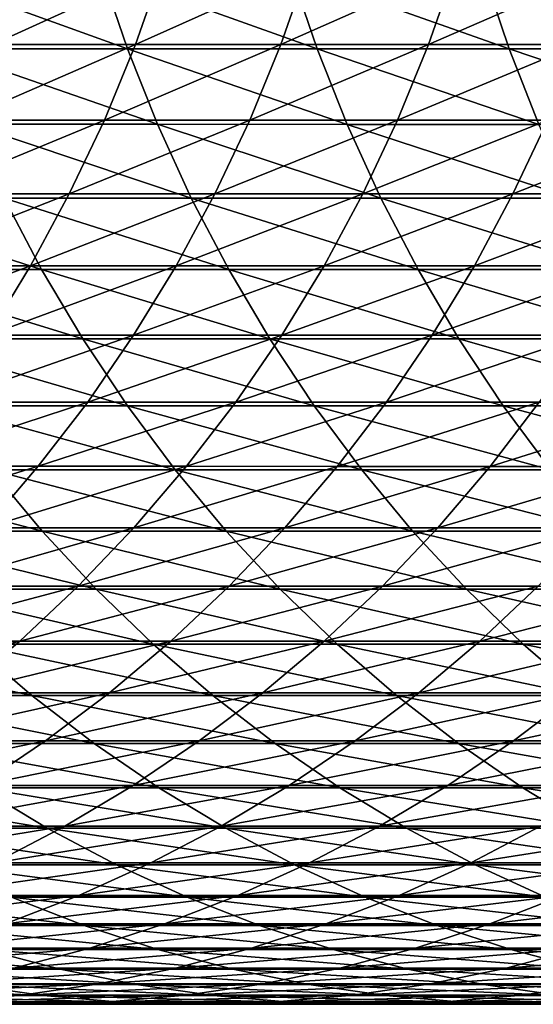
# Model space of a CAD drawing. Header units: metres. Extents: x -24 to 236, y -24 to 24.
# Tile 93 of 256: x 30.25 to 33.3, y -9 to -3.16. Entities that reach past the tile are written whole.
import ezdxf

# ---------------------------------------------------------------- set-up
doc = ezdxf.new("R2010")
doc.units = ezdxf.units.M
doc.layers.add('solid_10392024', color=7, linetype='CONTINUOUS')

msp = doc.modelspace()

# ---------------------------------------------------------------- linework, layer by layer
at = {"layer": 'solid_10392024'}
for points in [[(31.099277, -2.850146, 236.218597), (30.93845, -3.308592, 236.26358), (30.090643, -3.308601, 233.194229)], [(30.25176, -2.850153, 233.150284), (31.099277, -2.850146, 236.218597), (30.090643, -3.308601, 233.194229)], [(31.961203, -2.850141, 239.261078), (31.800676, -3.308587, 239.307129), (30.93845, -3.308592, 236.26358)], [(31.099277, -2.850146, 236.218597), (31.961203, -2.850141, 239.261078), (30.93845, -3.308592, 236.26358)], [(31.961203, -2.850141, 239.261078), (32.837406, -2.850142, 242.277237), (31.800676, -3.308587, 239.307129)], [(32.837406, -2.850142, 242.277237), (32.677193, -3.308587, 242.324371), (31.800676, -3.308587, 239.307129)], [(32.837406, -2.850142, 242.277237), (33.72776, -2.850149, 245.266647), (32.677193, -3.308587, 242.324371)], [(33.72776, -2.850149, 245.266647), (33.567867, -3.308596, 245.314865), (32.677193, -3.308587, 242.324371)], [(30.890348, -3.333981, 287.933441), (30.734636, -2.876041, 287.997528), (29.622496, -2.876028, 285.264191)], [(29.77873, -3.333966, 285.201355), (30.890348, -3.333981, 287.933441), (29.622496, -2.876028, 285.264191)], [(32.015701, -3.334011, 290.634613), (31.860531, -2.876067, 290.700043), (30.734636, -2.876041, 287.997528)], [(30.890348, -3.333981, 287.933441), (32.015701, -3.334011, 290.634613), (30.734636, -2.876041, 287.997528)], [(33.154675, -3.334046, 293.304626), (33.000069, -2.876097, 293.371338), (31.860531, -2.876067, 290.700043)], [(32.015701, -3.334011, 290.634613), (33.154675, -3.334046, 293.304626), (31.860531, -2.876067, 290.700043)], [(34.307163, -3.33408, 295.943085), (34.153141, -2.876126, 296.011169), (33.000069, -2.876097, 293.371338)], [(33.154675, -3.334046, 293.304626), (34.307163, -3.33408, 295.943085), (33.000069, -2.876097, 293.371338)], [(30.93845, -3.308592, 236.26358), (30.753933, -3.757314, 236.315216), (29.905792, -3.757324, 233.244644)], [(30.090643, -3.308601, 233.194229), (30.93845, -3.308592, 236.26358), (29.905792, -3.757324, 233.244644)], [(31.800676, -3.308587, 239.307129), (31.616505, -3.757308, 239.35997), (30.753933, -3.757314, 236.315216)], [(30.93845, -3.308592, 236.26358), (31.800676, -3.308587, 239.307129), (30.753933, -3.757314, 236.315216)], [(32.677193, -3.308587, 242.324371), (32.493378, -3.757308, 242.378433), (31.616505, -3.757308, 239.35997)], [(31.800676, -3.308587, 239.307129), (32.677193, -3.308587, 242.324371), (31.616505, -3.757308, 239.35997)], [(32.677193, -3.308587, 242.324371), (33.567867, -3.308596, 245.314865), (32.493378, -3.757308, 242.378433)], [(33.567867, -3.308596, 245.314865), (33.384426, -3.757318, 245.370178), (32.493378, -3.757308, 242.378433)], [(31.068781, -3.782122, 287.859955), (30.890348, -3.333981, 287.933441), (29.77873, -3.333966, 285.201355)], [(29.957762, -3.782105, 285.129395), (31.068781, -3.782122, 287.859955), (29.77873, -3.333966, 285.201355)], [(32.193512, -3.782156, 290.559662), (32.015701, -3.334011, 290.634613), (30.890348, -3.333981, 287.933441)], [(31.068781, -3.782122, 287.859955), (32.193512, -3.782156, 290.559662), (30.890348, -3.333981, 287.933441)], [(33.331841, -3.782196, 293.228149), (33.154675, -3.334046, 293.304626), (32.015701, -3.334011, 290.634613)], [(32.193512, -3.782156, 290.559662), (33.331841, -3.782196, 293.228149), (32.015701, -3.334011, 290.634613)], [(34.483658, -3.782234, 295.865082), (34.307163, -3.33408, 295.943085), (33.154675, -3.334046, 293.304626)], [(33.331841, -3.782196, 293.228149), (34.483658, -3.782234, 295.865082), (33.154675, -3.334046, 293.304626)], [(30.753933, -3.757314, 236.315216), (30.546268, -4.194993, 236.373306), (29.697754, -4.195004, 233.301376)], [(29.905792, -3.757324, 233.244644), (30.753933, -3.757314, 236.315216), (29.697754, -4.195004, 233.301376)], [(31.269407, -4.219147, 287.777374), (31.068781, -3.782122, 287.859955), (29.957762, -3.782105, 285.129395)], [(30.159061, -4.219128, 285.048431), (31.269407, -4.219147, 287.777374), (29.957762, -3.782105, 285.129395)], [(31.616505, -3.757308, 239.35997), (31.409227, -4.194986, 239.419434), (30.546268, -4.194993, 236.373306)], [(30.753933, -3.757314, 236.315216), (31.616505, -3.757308, 239.35997), (30.546268, -4.194993, 236.373306)], [(32.393436, -4.219184, 290.475372), (32.193512, -3.782156, 290.559662), (31.068781, -3.782122, 287.859955)], [(31.269407, -4.219147, 287.777374), (32.393436, -4.219184, 290.475372), (31.068781, -3.782122, 287.859955)], [(32.493378, -3.757308, 242.378433), (32.286503, -4.194987, 242.439285), (31.409227, -4.194986, 239.419434)], [(31.616505, -3.757308, 239.35997), (32.493378, -3.757308, 242.378433), (31.409227, -4.194986, 239.419434)], [(33.53104, -4.21923, 293.142151), (33.331841, -3.782196, 293.228149), (32.193512, -3.782156, 290.559662)], [(32.393436, -4.219184, 290.475372), (33.53104, -4.21923, 293.142151), (32.193512, -3.782156, 290.559662)], [(32.493378, -3.757308, 242.378433), (33.384426, -3.757318, 245.370178), (32.286503, -4.194987, 242.439285)], [(33.384426, -3.757318, 245.370178), (33.177967, -4.194998, 245.432434), (32.286503, -4.194987, 242.439285)], [(33.384426, -3.757318, 245.370178), (34.28949, -3.757335, 248.334747), (33.177967, -4.194998, 245.432434)], [(34.28949, -3.757335, 248.334747), (34.083466, -4.195016, 248.398407), (33.177967, -4.194998, 245.432434)], [(30.546268, -4.194993, 236.373306), (30.316069, -4.620343, 236.437714), (29.467136, -4.620355, 233.364273)], [(29.697754, -4.195004, 233.301376), (30.546268, -4.194993, 236.373306), (29.467136, -4.620355, 233.364273)], [(31.409227, -4.194986, 239.419434), (31.179457, -4.620336, 239.485352), (30.316069, -4.620343, 236.437714)], [(30.546268, -4.194993, 236.373306), (31.409227, -4.194986, 239.419434), (30.316069, -4.620343, 236.437714)], [(31.409227, -4.194986, 239.419434), (32.286503, -4.194987, 242.439285), (31.179457, -4.620336, 239.485352)], [(32.286503, -4.194987, 242.439285), (32.057178, -4.620336, 242.506744), (31.179457, -4.620336, 239.485352)], [(32.286503, -4.194987, 242.439285), (33.177967, -4.194998, 245.432434), (32.057178, -4.620336, 242.506744)], [(33.177967, -4.194998, 245.432434), (32.949104, -4.620348, 245.501434), (32.057178, -4.620336, 242.506744)], [(33.177967, -4.194998, 245.432434), (34.083466, -4.195016, 248.398407), (32.949104, -4.620348, 245.501434)], [(34.083466, -4.195016, 248.398407), (33.85508, -4.620368, 248.468994), (32.949104, -4.620348, 245.501434)], [(30.38204, -4.643751, 284.958771), (30.159061, -4.219128, 285.048431), (29.062511, -4.21913, 282.28894)], [(29.286209, -4.643753, 282.20108), (30.38204, -4.643751, 284.958771), (29.062511, -4.21913, 282.28894)], [(31.49164, -4.643772, 287.685883), (31.269407, -4.219147, 287.777374), (30.159061, -4.219128, 285.048431)], [(30.38204, -4.643751, 284.958771), (31.49164, -4.643772, 287.685883), (30.159061, -4.219128, 285.048431)], [(32.614895, -4.643813, 290.382019), (32.393436, -4.219184, 290.475372), (31.269407, -4.219147, 287.777374)], [(31.49164, -4.643772, 287.685883), (32.614895, -4.643813, 290.382019), (31.269407, -4.219147, 287.777374)], [(33.751698, -4.643863, 293.046906), (33.53104, -4.21923, 293.142151), (32.393436, -4.219184, 290.475372)], [(32.614895, -4.643813, 290.382019), (33.751698, -4.643863, 293.046906), (32.393436, -4.219184, 290.475372)], [(30.316069, -4.620343, 236.437714), (30.064007, -5.032114, 236.508224), (29.214621, -5.032127, 233.433151)], [(29.467136, -4.620355, 233.364273), (30.316069, -4.620343, 236.437714), (29.214621, -5.032127, 233.433151)], [(30.62604, -5.054726, 284.860657), (30.38204, -4.643751, 284.958771), (29.286209, -4.643753, 282.20108)], [(29.530998, -5.054728, 282.10495), (30.62604, -5.054726, 284.860657), (29.286209, -4.643753, 282.20108)], [(31.179457, -4.620336, 239.485352), (30.927868, -5.032105, 239.557526), (30.064007, -5.032114, 236.508224)], [(30.316069, -4.620343, 236.437714), (31.179457, -4.620336, 239.485352), (30.064007, -5.032114, 236.508224)], [(31.734823, -5.054749, 287.585754), (31.49164, -4.643772, 287.685883), (30.38204, -4.643751, 284.958771)], [(30.62604, -5.054726, 284.860657), (31.734823, -5.054749, 287.585754), (30.38204, -4.643751, 284.958771)], [(32.057178, -4.620336, 242.506744), (31.806078, -5.032106, 242.580612), (30.927868, -5.032105, 239.557526)], [(31.179457, -4.620336, 239.485352), (32.057178, -4.620336, 242.506744), (30.927868, -5.032105, 239.557526)], [(32.857231, -5.054794, 290.279877), (32.614895, -4.643813, 290.382019), (31.49164, -4.643772, 287.685883)], [(31.734823, -5.054749, 287.585754), (32.857231, -5.054794, 290.279877), (31.49164, -4.643772, 287.685883)], [(32.057178, -4.620336, 242.506744), (32.949104, -4.620348, 245.501434), (31.806078, -5.032106, 242.580612)], [(32.949104, -4.620348, 245.501434), (32.698509, -5.032119, 245.576996), (31.806078, -5.032106, 242.580612)], [(33.993153, -5.054848, 292.942688), (33.751698, -4.643863, 293.046906), (32.614895, -4.643813, 290.382019)], [(32.857231, -5.054794, 290.279877), (33.993153, -5.054848, 292.942688), (32.614895, -4.643813, 290.382019)], [(32.949104, -4.620348, 245.501434), (33.85508, -4.620368, 248.468994), (32.698509, -5.032119, 245.576996)], [(33.85508, -4.620368, 248.468994), (33.605011, -5.032142, 248.54628), (32.698509, -5.032119, 245.576996)], [(30.890347, -5.450845, 284.754395), (30.62604, -5.054726, 284.860657), (29.530998, -5.054728, 282.10495)], [(29.796158, -5.450847, 282.000824), (30.890347, -5.450845, 284.754395), (29.530998, -5.054728, 282.10495)], [(30.927868, -5.032105, 239.557526), (30.655197, -5.429086, 239.635757), (29.790825, -5.429095, 236.584656)], [(30.064007, -5.032114, 236.508224), (30.927868, -5.032105, 239.557526), (29.790825, -5.429095, 236.584656)], [(31.998245, -5.450869, 287.477295), (31.734823, -5.054749, 287.585754), (30.62604, -5.054726, 284.860657)], [(30.890347, -5.450845, 284.754395), (31.998245, -5.450869, 287.477295), (30.62604, -5.054726, 284.860657)], [(30.927868, -5.032105, 239.557526), (31.806078, -5.032106, 242.580612), (30.655197, -5.429086, 239.635757)], [(31.806078, -5.032106, 242.580612), (31.533937, -5.429086, 242.66066), (30.655197, -5.429086, 239.635757)], [(31.806078, -5.032106, 242.580612), (32.698509, -5.032119, 245.576996), (31.533937, -5.429086, 242.66066)], [(32.698509, -5.032119, 245.576996), (32.426918, -5.429101, 245.65889), (31.533937, -5.429086, 242.66066)], [(33.119736, -5.450918, 290.169189), (32.857231, -5.054794, 290.279877), (31.734823, -5.054749, 287.585754)], [(31.998245, -5.450869, 287.477295), (33.119736, -5.450918, 290.169189), (31.734823, -5.054749, 287.585754)], [(32.698509, -5.032119, 245.576996), (33.605011, -5.032142, 248.54628), (32.426918, -5.429101, 245.65889)], [(33.605011, -5.032142, 248.54628), (33.333988, -5.429124, 248.630035), (32.426918, -5.429101, 245.65889)], [(34.254707, -5.450976, 292.829803), (33.993153, -5.054848, 292.942688), (32.857231, -5.054794, 290.279877)], [(33.119736, -5.450918, 290.169189), (34.254707, -5.450976, 292.829803), (32.857231, -5.054794, 290.279877)], [(30.655197, -5.429086, 239.635757), (30.362247, -5.81011, 239.719803), (29.497328, -5.81012, 236.666763)], [(29.790825, -5.429095, 236.584656), (30.655197, -5.429086, 239.635757), (29.497328, -5.81012, 236.666763)], [(31.533937, -5.429086, 242.66066), (31.241558, -5.81011, 242.746674), (30.362247, -5.81011, 239.719803)], [(30.655197, -5.429086, 239.635757), (31.533937, -5.429086, 242.66066), (30.362247, -5.81011, 239.719803)], [(31.533937, -5.429086, 242.66066), (32.426918, -5.429101, 245.65889), (31.241558, -5.81011, 242.746674)], [(32.426918, -5.429101, 245.65889), (32.135128, -5.810125, 245.746887), (31.241558, -5.81011, 242.746674)], [(32.426918, -5.429101, 245.65889), (33.333988, -5.429124, 248.630035), (32.135128, -5.810125, 245.746887)], [(33.333988, -5.429124, 248.630035), (33.042805, -5.810151, 248.720016), (32.135128, -5.810125, 245.746887)], [(33.333988, -5.429124, 248.630035), (34.254978, -5.429152, 251.573654), (33.042805, -5.810151, 248.720016)], [(34.254978, -5.429152, 251.573654), (33.964432, -5.810181, 251.665665), (33.042805, -5.810151, 248.720016)], [(31.174181, -5.830944, 284.640259), (30.890347, -5.450845, 284.754395), (29.796158, -5.450847, 282.000824)], [(30.080908, -5.830945, 281.889008), (31.174181, -5.830944, 284.640259), (29.796158, -5.450847, 282.000824)], [(32.281128, -5.83097, 287.360809), (31.998245, -5.450869, 287.477295), (30.890347, -5.450845, 284.754395)], [(31.174181, -5.830944, 284.640259), (32.281128, -5.83097, 287.360809), (30.890347, -5.450845, 284.754395)], [(33.401634, -5.831021, 290.050354), (33.119736, -5.450918, 290.169189), (31.998245, -5.450869, 287.477295)], [(32.281128, -5.83097, 287.360809), (33.401634, -5.831021, 290.050354), (31.998245, -5.450869, 287.477295)], [(34.535583, -5.831084, 292.708557), (34.254707, -5.450976, 292.829803), (33.119736, -5.450918, 290.169189)], [(33.401634, -5.831021, 290.050354), (34.535583, -5.831084, 292.708557), (33.119736, -5.450918, 290.169189)], [(30.384415, -6.193907, 281.769806), (30.080908, -5.830945, 281.889008), (29.001427, -5.830965, 279.107452)], [(29.305876, -6.193927, 278.990692), (30.384415, -6.193907, 281.769806), (29.001427, -5.830965, 279.107452)], [(30.362247, -5.81011, 239.719803), (30.049881, -6.174057, 239.809418), (29.184376, -6.174068, 236.754318)], [(29.497328, -5.81012, 236.666763), (30.362247, -5.81011, 239.719803), (29.184376, -6.174068, 236.754318)], [(31.241558, -5.81011, 242.746674), (30.929798, -6.174058, 242.838379), (30.049881, -6.174057, 239.809418)], [(30.362247, -5.81011, 239.719803), (31.241558, -5.81011, 242.746674), (30.049881, -6.174057, 239.809418)], [(31.476711, -6.193904, 284.518585), (31.174181, -5.830944, 284.640259), (30.080908, -5.830945, 281.889008)], [(30.384415, -6.193907, 281.769806), (31.476711, -6.193904, 284.518585), (30.080908, -5.830945, 281.889008)], [(31.241558, -5.81011, 242.746674), (32.135128, -5.810125, 245.746887), (30.929798, -6.174058, 242.838379)], [(32.135128, -5.810125, 245.746887), (31.823996, -6.174074, 245.840698), (30.929798, -6.174058, 242.838379)], [(32.582645, -6.193933, 287.236694), (32.281128, -5.83097, 287.360809), (31.174181, -5.830944, 284.640259)], [(31.476711, -6.193904, 284.518585), (32.582645, -6.193933, 287.236694), (31.174181, -5.830944, 284.640259)], [(32.135128, -5.810125, 245.746887), (33.042805, -5.810151, 248.720016), (31.823996, -6.174074, 245.840698)], [(33.042805, -5.810151, 248.720016), (32.732327, -6.174102, 248.815964), (31.823996, -6.174074, 245.840698)], [(33.702103, -6.193987, 289.923706), (33.401634, -5.831021, 290.050354), (32.281128, -5.83097, 287.360809)], [(32.582645, -6.193933, 287.236694), (33.702103, -6.193987, 289.923706), (32.281128, -5.83097, 287.360809)], [(33.042805, -5.810151, 248.720016), (33.964432, -5.810181, 251.665665), (32.732327, -6.174102, 248.815964)], [(33.964432, -5.810181, 251.665665), (33.654625, -6.174133, 251.763779), (32.732327, -6.174102, 248.815964)], [(30.049881, -6.174057, 239.809418), (30.929798, -6.174058, 242.838379), (29.719015, -6.51986, 239.904343)], [(30.929798, -6.174058, 242.838379), (30.599575, -6.51986, 242.935516), (29.719015, -6.51986, 239.904343)], [(30.929798, -6.174058, 242.838379), (31.823996, -6.174074, 245.840698), (30.599575, -6.51986, 242.935516)], [(31.823996, -6.174074, 245.840698), (31.494438, -6.519877, 245.940063), (30.599575, -6.51986, 242.935516)], [(31.823996, -6.174074, 245.840698), (32.732327, -6.174102, 248.815964), (31.494438, -6.519877, 245.940063)], [(32.732327, -6.174102, 248.815964), (32.403458, -6.519907, 248.917603), (31.494438, -6.519877, 245.940063)], [(32.732327, -6.174102, 248.815964), (33.654625, -6.174133, 251.763779), (32.403458, -6.519907, 248.917603)], [(33.654625, -6.174133, 251.763779), (33.326473, -6.519939, 251.867691), (32.403458, -6.519907, 248.917603)], [(30.705782, -6.538664, 281.643585), (30.384415, -6.193907, 281.769806), (29.305876, -6.193927, 278.990692)], [(29.628241, -6.538686, 278.867035), (30.705782, -6.538664, 281.643585), (29.305876, -6.193927, 278.990692)], [(31.797045, -6.538661, 284.389801), (31.476711, -6.193904, 284.518585), (30.384415, -6.193907, 281.769806)], [(30.705782, -6.538664, 281.643585), (31.797045, -6.538661, 284.389801), (30.384415, -6.193907, 281.769806)], [(32.901909, -6.538691, 287.105225), (32.582645, -6.193933, 287.236694), (31.476711, -6.193904, 284.518585)], [(31.797045, -6.538661, 284.389801), (32.901909, -6.538691, 287.105225), (31.476711, -6.193904, 284.518585)], [(34.020252, -6.538749, 289.789581), (33.702103, -6.193987, 289.923706), (32.582645, -6.193933, 287.236694)], [(32.901909, -6.538691, 287.105225), (34.020252, -6.538749, 289.789581), (32.582645, -6.193933, 287.236694)], [(30.599575, -6.51986, 242.935516), (30.251858, -6.8465, 243.037796), (29.370623, -6.846499, 240.004303)], [(29.719015, -6.51986, 239.904343), (30.599575, -6.51986, 242.935516), (29.370623, -6.846499, 240.004303)], [(31.044069, -6.864204, 281.510742), (30.705782, -6.538664, 281.643585), (29.628241, -6.538686, 278.867035)], [(29.967577, -6.864227, 278.736908), (31.044069, -6.864204, 281.510742), (29.628241, -6.538686, 278.867035)], [(30.599575, -6.51986, 242.935516), (31.494438, -6.519877, 245.940063), (30.251858, -6.8465, 243.037796)], [(31.494438, -6.519877, 245.940063), (31.147423, -6.846518, 246.044708), (30.251858, -6.8465, 243.037796)], [(32.134243, -6.864202, 284.254211), (31.797045, -6.538661, 284.389801), (30.705782, -6.538664, 281.643585)], [(31.044069, -6.864204, 281.510742), (32.134243, -6.864202, 284.254211), (30.705782, -6.538664, 281.643585)], [(31.494438, -6.519877, 245.940063), (32.403458, -6.519907, 248.917603), (31.147423, -6.846518, 246.044708)], [(32.403458, -6.519907, 248.917603), (32.057167, -6.846549, 249.024628), (31.147423, -6.846518, 246.044708)], [(33.237976, -6.864232, 286.966888), (32.901909, -6.538691, 287.105225), (31.797045, -6.538661, 284.389801)], [(32.134243, -6.864202, 284.254211), (33.237976, -6.864232, 286.966888), (31.797045, -6.538661, 284.389801)], [(32.403458, -6.519907, 248.917603), (33.326473, -6.519939, 251.867691), (32.057167, -6.846549, 249.024628)], [(33.326473, -6.519939, 251.867691), (32.980934, -6.846583, 251.977127), (32.057167, -6.846549, 249.024628)], [(34.355152, -6.864293, 289.648407), (34.020252, -6.538749, 289.789581), (32.901909, -6.538691, 287.105225)], [(33.237976, -6.864232, 286.966888), (34.355152, -6.864293, 289.648407), (32.901909, -6.538691, 287.105225)], [(33.326473, -6.519939, 251.867691), (34.263321, -6.519969, 254.789932), (32.980934, -6.846583, 251.977127)], [(34.263321, -6.519969, 254.789932), (33.918568, -6.846614, 254.901794), (32.980934, -6.846583, 251.977127)], [(30.322887, -7.169593, 278.600616), (29.967577, -6.864227, 278.736908), (28.904884, -6.864259, 275.933044)], [(29.261253, -7.169627, 275.799561), (30.322887, -7.169593, 278.600616), (28.904884, -6.864259, 275.933044)], [(29.370623, -6.846499, 240.004303), (30.251858, -6.8465, 243.037796), (29.005726, -7.153018, 240.108994)], [(30.251858, -6.8465, 243.037796), (29.887671, -7.153018, 243.144913), (29.005726, -7.153018, 240.108994)], [(30.251858, -6.8465, 243.037796), (31.147423, -6.846518, 246.044708), (29.887671, -7.153018, 243.144913)], [(31.147423, -6.846518, 246.044708), (30.783968, -7.153037, 246.154297), (29.887671, -7.153018, 243.144913)], [(31.398281, -7.169569, 281.371643), (31.044069, -6.864204, 281.510742), (29.967577, -6.864227, 278.736908)], [(30.322887, -7.169593, 278.600616), (31.398281, -7.169569, 281.371643), (29.967577, -6.864227, 278.736908)], [(31.147423, -6.846518, 246.044708), (32.057167, -6.846549, 249.024628), (30.783968, -7.153037, 246.154297)], [(32.057167, -6.846549, 249.024628), (31.694475, -7.153069, 249.136719), (30.783968, -7.153037, 246.154297)], [(32.487312, -7.169567, 284.112244), (32.134243, -6.864202, 284.254211), (31.044069, -6.864204, 281.510742)], [(31.398281, -7.169569, 281.371643), (32.487312, -7.169567, 284.112244), (31.044069, -6.864204, 281.510742)], [(32.057167, -6.846549, 249.024628), (32.980934, -6.846583, 251.977127), (31.694475, -7.153069, 249.136719)], [(32.980934, -6.846583, 251.977127), (32.61903, -7.153104, 252.091736), (31.694475, -7.153069, 249.136719)], [(33.589867, -7.169599, 286.821991), (33.237976, -6.864232, 286.966888), (32.134243, -6.864202, 284.254211)], [(32.487312, -7.169567, 284.112244), (33.589867, -7.169599, 286.821991), (32.134243, -6.864202, 284.254211)], [(32.980934, -6.846583, 251.977127), (33.918568, -6.846614, 254.901794), (32.61903, -7.153104, 252.091736)], [(33.918568, -6.846614, 254.901794), (33.55748, -7.153137, 255.018967), (32.61903, -7.153104, 252.091736)], [(34.705814, -7.169663, 289.50058), (34.355152, -6.864293, 289.648407), (33.237976, -6.864232, 286.966888)], [(33.589867, -7.169599, 286.821991), (34.705814, -7.169663, 289.50058), (33.237976, -6.864232, 286.966888)], [(30.693125, -7.453888, 278.458618), (30.322887, -7.169593, 278.600616), (29.261253, -7.169627, 275.799561)], [(29.632597, -7.453923, 275.660461), (30.693125, -7.453888, 278.458618), (29.261253, -7.169627, 275.799561)], [(29.887671, -7.153018, 243.144913), (30.783968, -7.153037, 246.154297), (29.508081, -7.438513, 243.256577)], [(30.783968, -7.153037, 246.154297), (30.405146, -7.438532, 246.268524), (29.508081, -7.438513, 243.256577)], [(31.767374, -7.453863, 281.226685), (31.398281, -7.169569, 281.371643), (30.322887, -7.169593, 278.600616)], [(30.693125, -7.453888, 278.458618), (31.767374, -7.453863, 281.226685), (30.322887, -7.169593, 278.600616)], [(30.783968, -7.153037, 246.154297), (31.694475, -7.153069, 249.136719), (30.405146, -7.438532, 246.268524)], [(31.694475, -7.153069, 249.136719), (31.316444, -7.438565, 249.25354), (30.405146, -7.438532, 246.268524)], [(31.694475, -7.153069, 249.136719), (32.61903, -7.153104, 252.091736), (31.316444, -7.438565, 249.25354)], [(32.61903, -7.153104, 252.091736), (32.241821, -7.438602, 252.211197), (31.316444, -7.438565, 249.25354)], [(32.855221, -7.453861, 283.964294), (32.487312, -7.169567, 284.112244), (31.398281, -7.169569, 281.371643)], [(31.767374, -7.453863, 281.226685), (32.855221, -7.453861, 283.964294), (31.398281, -7.169569, 281.371643)], [(32.61903, -7.153104, 252.091736), (33.55748, -7.153137, 255.018967), (32.241821, -7.438602, 252.211197)], [(33.55748, -7.153137, 255.018967), (33.181122, -7.438636, 255.141083), (32.241821, -7.438602, 252.211197)], [(33.956543, -7.453894, 286.671021), (33.589867, -7.169599, 286.821991), (32.487312, -7.169567, 284.112244)], [(32.855221, -7.453861, 283.964294), (33.956543, -7.453894, 286.671021), (32.487312, -7.169567, 284.112244)], [(33.55748, -7.153137, 255.018967), (34.509663, -7.153161, 257.917969), (33.181122, -7.438636, 255.141083)], [(34.509663, -7.153161, 257.917969), (34.134186, -7.438661, 258.042786), (33.181122, -7.438636, 255.141083)], [(29.508081, -7.438513, 243.256577), (30.405146, -7.438532, 246.268524), (29.114208, -7.702146, 243.372437)], [(30.405146, -7.438532, 246.268524), (30.012066, -7.702166, 246.387054), (29.114208, -7.702146, 243.372437)], [(31.077206, -7.716276, 278.31131), (30.693125, -7.453888, 278.458618), (29.632597, -7.453923, 275.660461)], [(30.017822, -7.716312, 275.516174), (31.077206, -7.716276, 278.31131), (29.632597, -7.453923, 275.660461)], [(30.405146, -7.438532, 246.268524), (31.316444, -7.438565, 249.25354), (30.012066, -7.702166, 246.387054)], [(31.316444, -7.438565, 249.25354), (30.924187, -7.7022, 249.374771), (30.012066, -7.702166, 246.387054)], [(32.150265, -7.71625, 281.076324), (31.767374, -7.453863, 281.226685), (30.693125, -7.453888, 278.458618)], [(31.077206, -7.716276, 278.31131), (32.150265, -7.71625, 281.076324), (30.693125, -7.453888, 278.458618)], [(31.316444, -7.438565, 249.25354), (32.241821, -7.438602, 252.211197), (30.924187, -7.7022, 249.374771)], [(32.241821, -7.438602, 252.211197), (31.850416, -7.702239, 252.335144), (30.924187, -7.7022, 249.374771)], [(33.236881, -7.716248, 283.810822), (32.855221, -7.453861, 283.964294), (31.767374, -7.453863, 281.226685)], [(32.150265, -7.71625, 281.076324), (33.236881, -7.716248, 283.810822), (31.767374, -7.453863, 281.226685)], [(32.241821, -7.438602, 252.211197), (33.181122, -7.438636, 255.141083), (31.850416, -7.702239, 252.335144)], [(33.181122, -7.438636, 255.141083), (32.7906, -7.702273, 255.267792), (31.850416, -7.702239, 252.335144)], [(33.181122, -7.438636, 255.141083), (34.134186, -7.438661, 258.042786), (32.7906, -7.702273, 255.267792)], [(34.134186, -7.438661, 258.042786), (33.744583, -7.702299, 258.172302), (32.7906, -7.702273, 255.267792)], [(34.336922, -7.716282, 286.514404), (33.956543, -7.453894, 286.671021), (32.855221, -7.453861, 283.964294)], [(33.236881, -7.716248, 283.810822), (34.336922, -7.716282, 286.514404), (32.855221, -7.453861, 283.964294)], [(30.012066, -7.702166, 246.387054), (30.924187, -7.7022, 249.374771), (29.605885, -7.943162, 246.509537)], [(30.924187, -7.7022, 249.374771), (30.518856, -7.943197, 249.500031), (29.605885, -7.943162, 246.509537)], [(30.924187, -7.7022, 249.374771), (31.850416, -7.702239, 252.335144), (30.518856, -7.943197, 249.500031)], [(31.850416, -7.702239, 252.335144), (31.445967, -7.943237, 252.463226), (30.518856, -7.943197, 249.500031)], [(31.850416, -7.702239, 252.335144), (32.7906, -7.702273, 255.267792), (31.445967, -7.943237, 252.463226)], [(32.7906, -7.702273, 255.267792), (32.387066, -7.943274, 255.398727), (31.445967, -7.943237, 252.463226)], [(32.7906, -7.702273, 255.267792), (33.744583, -7.702299, 258.172302), (32.387066, -7.943274, 255.398727)], [(33.744583, -7.702299, 258.172302), (33.341995, -7.9433, 258.306122), (32.387066, -7.943274, 255.398727)], [(30.415798, -7.956022, 275.367096), (30.017822, -7.716312, 275.516174), (28.972239, -7.716349, 272.691284)], [(29.371355, -7.95606, 272.545319), (30.415798, -7.956022, 275.367096), (28.972239, -7.716349, 272.691284)], [(31.473997, -7.955985, 278.159119), (31.077206, -7.716276, 278.31131), (30.017822, -7.716312, 275.516174)], [(30.415798, -7.956022, 275.367096), (31.473997, -7.955985, 278.159119), (30.017822, -7.716312, 275.516174)], [(32.54583, -7.955958, 280.92099), (32.150265, -7.71625, 281.076324), (31.077206, -7.716276, 278.31131)], [(31.473997, -7.955985, 278.159119), (32.54583, -7.955958, 280.92099), (31.077206, -7.716276, 278.31131)], [(33.631172, -7.955956, 283.652283), (33.236881, -7.716248, 283.810822), (32.150265, -7.71625, 281.076324)], [(32.54583, -7.955958, 280.92099), (33.631172, -7.955956, 283.652283), (32.150265, -7.71625, 281.076324)], [(34.729897, -7.955991, 286.352631), (34.336922, -7.716282, 286.514404), (33.236881, -7.716248, 283.810822)], [(33.631172, -7.955956, 283.652283), (34.729897, -7.955991, 286.352631), (33.236881, -7.716248, 283.810822)], [(29.605885, -7.943162, 246.509537), (30.518856, -7.943197, 249.500031), (29.187796, -8.160813, 246.635605)], [(30.518856, -7.943197, 249.500031), (30.101643, -8.16085, 249.628967), (29.187796, -8.160813, 246.635605)], [(30.825354, -8.17235, 275.213715), (30.415798, -7.956022, 275.367096), (29.371355, -7.95606, 272.545319)], [(29.782085, -8.172388, 272.395081), (30.825354, -8.17235, 275.213715), (29.371355, -7.95606, 272.545319)], [(30.518856, -7.943197, 249.500031), (31.445967, -7.943237, 252.463226), (30.101643, -8.16085, 249.628967)], [(31.445967, -7.943237, 252.463226), (31.029659, -8.160891, 252.595078), (30.101643, -8.16085, 249.628967)], [(31.882336, -8.172311, 278.002502), (31.473997, -7.955985, 278.159119), (30.415798, -7.956022, 275.367096)], [(30.825354, -8.17235, 275.213715), (31.882336, -8.172311, 278.002502), (30.415798, -7.956022, 275.367096)], [(31.445967, -7.943237, 252.463226), (32.387066, -7.943274, 255.398727), (31.029659, -8.160891, 252.595078)], [(32.387066, -7.943274, 255.398727), (31.971699, -8.160928, 255.533508), (31.029659, -8.160891, 252.595078)], [(32.952904, -8.172284, 280.761108), (32.54583, -7.955958, 280.92099), (31.473997, -7.955985, 278.159119)], [(31.882336, -8.172311, 278.002502), (32.952904, -8.172284, 280.761108), (31.473997, -7.955985, 278.159119)], [(32.387066, -7.943274, 255.398727), (33.341995, -7.9433, 258.306122), (31.971699, -8.160928, 255.533508)], [(33.341995, -7.9433, 258.306122), (32.927605, -8.160954, 258.443878), (31.971699, -8.160928, 255.533508)], [(34.036938, -8.172281, 283.489105), (33.631172, -7.955956, 283.652283), (32.54583, -7.955958, 280.92099)], [(32.952904, -8.172284, 280.761108), (34.036938, -8.172281, 283.489105), (32.54583, -7.955958, 280.92099)], [(33.341995, -7.9433, 258.306122), (34.310604, -7.943313, 261.184967), (32.927605, -8.160954, 258.443878)], [(34.310604, -7.943313, 261.184967), (33.897224, -8.160968, 261.325745), (32.927605, -8.160954, 258.443878)], [(30.101643, -8.16085, 249.628967), (31.029659, -8.160891, 252.595078), (29.673773, -8.354517, 249.7612)], [(31.029659, -8.160891, 252.595078), (30.60272, -8.354559, 252.73027), (29.673773, -8.354517, 249.7612)], [(31.245285, -8.364658, 275.056427), (30.825354, -8.17235, 275.213715), (29.782085, -8.172388, 272.395081)], [(30.20322, -8.364697, 272.241028), (31.245285, -8.364658, 275.056427), (29.782085, -8.172388, 272.395081)], [(31.029659, -8.160891, 252.595078), (31.971699, -8.160928, 255.533508), (30.60272, -8.354559, 252.73027)], [(31.971699, -8.160928, 255.533508), (31.545723, -8.354596, 255.671722), (30.60272, -8.354559, 252.73027)], [(32.301018, -8.364618, 277.841949), (31.882336, -8.172311, 278.002502), (30.825354, -8.17235, 275.213715)], [(31.245285, -8.364658, 275.056427), (32.301018, -8.364618, 277.841949), (30.825354, -8.17235, 275.213715)], [(31.971699, -8.160928, 255.533508), (32.927605, -8.160954, 258.443878), (31.545723, -8.354596, 255.671722)], [(32.927605, -8.160954, 258.443878), (32.502628, -8.354625, 258.585144), (31.545723, -8.354596, 255.671722)], [(33.370293, -8.364591, 280.597198), (32.952904, -8.172284, 280.761108), (31.882336, -8.172311, 278.002502)], [(32.301018, -8.364618, 277.841949), (33.370293, -8.364591, 280.597198), (31.882336, -8.172311, 278.002502)], [(32.927605, -8.160954, 258.443878), (33.897224, -8.160968, 261.325745), (32.502628, -8.354625, 258.585144)], [(33.897224, -8.160968, 261.325745), (33.473286, -8.354637, 261.470093), (32.502628, -8.354625, 258.585144)], [(34.452984, -8.364588, 283.321808), (34.036938, -8.172281, 283.489105), (32.952904, -8.172284, 280.761108)], [(33.370293, -8.364591, 280.597198), (34.452984, -8.364588, 283.321808), (32.952904, -8.172284, 280.761108)], [(30.633526, -8.532423, 272.083649), (30.20322, -8.364697, 272.241028), (29.174953, -8.36473, 269.396179)], [(29.606443, -8.532455, 269.242065), (30.633526, -8.532423, 272.083649), (29.174953, -8.36473, 269.396179)], [(29.673773, -8.354517, 249.7612), (30.60272, -8.354559, 252.73027), (29.236504, -8.523629, 249.896332)], [(30.60272, -8.354559, 252.73027), (30.166403, -8.523672, 252.868454), (29.236504, -8.523629, 249.896332)], [(30.60272, -8.354559, 252.73027), (31.545723, -8.354596, 255.671722), (30.166403, -8.523672, 252.868454)], [(31.545723, -8.354596, 255.671722), (31.11039, -8.523711, 255.812988), (30.166403, -8.523672, 252.868454)], [(31.67436, -8.532382, 274.895691), (31.245285, -8.364658, 275.056427), (30.20322, -8.364697, 272.241028)], [(30.633526, -8.532423, 272.083649), (31.67436, -8.532382, 274.895691), (30.20322, -8.364697, 272.241028)], [(31.545723, -8.354596, 255.671722), (32.502628, -8.354625, 258.585144), (31.11039, -8.523711, 255.812988)], [(32.502628, -8.354625, 258.585144), (32.068317, -8.523739, 258.729492), (31.11039, -8.523711, 255.812988)], [(32.728817, -8.532342, 277.677856), (32.301018, -8.364618, 277.841949), (31.245285, -8.364658, 275.056427)], [(31.67436, -8.532382, 274.895691), (32.728817, -8.532342, 277.677856), (31.245285, -8.364658, 275.056427)], [(32.502628, -8.354625, 258.585144), (33.473286, -8.354637, 261.470093), (32.068317, -8.523739, 258.729492)], [(33.473286, -8.354637, 261.470093), (33.040035, -8.523753, 261.617615), (32.068317, -8.523739, 258.729492)], [(33.796768, -8.532313, 280.429718), (33.370293, -8.364591, 280.597198), (32.301018, -8.364618, 277.841949)], [(32.728817, -8.532342, 277.677856), (33.796768, -8.532313, 280.429718), (32.301018, -8.364618, 277.841949)], [(34.457546, -8.354634, 264.326172), (34.025398, -8.523749, 264.476898), (33.040035, -8.523753, 261.617615)], [(33.473286, -8.354637, 261.470093), (34.457546, -8.354634, 264.326172), (33.040035, -8.523753, 261.617615)], [(30.166403, -8.523672, 252.868454), (31.11039, -8.523711, 255.812988), (29.721989, -8.667734, 253.009201)], [(31.11039, -8.523711, 255.812988), (30.666981, -8.667774, 255.956863), (29.721989, -8.667734, 253.009201)], [(31.11039, -8.523711, 255.812988), (32.068317, -8.523739, 258.729492), (30.666981, -8.667774, 255.956863)], [(32.068317, -8.523739, 258.729492), (31.625948, -8.667803, 258.876556), (30.666981, -8.667774, 255.956863)], [(32.068317, -8.523739, 258.729492), (33.040035, -8.523753, 261.617615), (31.625948, -8.667803, 258.876556)], [(33.040035, -8.523753, 261.617615), (32.598747, -8.667816, 261.767883), (31.625948, -8.667803, 258.876556)], [(34.025398, -8.523749, 264.476898), (33.585228, -8.667813, 264.630402), (32.598747, -8.667816, 261.767883)], [(33.040035, -8.523753, 261.617615), (34.025398, -8.523749, 264.476898), (32.598747, -8.667816, 261.767883)], [(31.071733, -8.675071, 271.92334), (30.633526, -8.532423, 272.083649), (29.606443, -8.532455, 269.242065)], [(30.045858, -8.675104, 269.085114), (31.071733, -8.675071, 271.92334), (29.606443, -8.532455, 269.242065)], [(32.111317, -8.67503, 274.732025), (31.67436, -8.532382, 274.895691), (30.633526, -8.532423, 272.083649)], [(31.071733, -8.675071, 271.92334), (32.111317, -8.67503, 274.732025), (30.633526, -8.532423, 272.083649)], [(33.164474, -8.674989, 277.510773), (32.728817, -8.532342, 277.677856), (31.67436, -8.532382, 274.895691)], [(32.111317, -8.67503, 274.732025), (33.164474, -8.674989, 277.510773), (31.67436, -8.532382, 274.895691)], [(34.231079, -8.67496, 280.259155), (33.796768, -8.532313, 280.429718), (32.728817, -8.532342, 277.677856)], [(33.164474, -8.674989, 277.510773), (34.231079, -8.67496, 280.259155), (32.728817, -8.532342, 277.677856)], [(30.491909, -8.792256, 268.925812), (30.045858, -8.675104, 269.085114), (29.033823, -8.675124, 266.217712)], [(29.481054, -8.792276, 266.061768), (30.491909, -8.792256, 268.925812), (29.033823, -8.675124, 266.217712)], [(29.721989, -8.667734, 253.009201), (30.666981, -8.667774, 255.956863), (29.270784, -8.786322, 253.152084)], [(30.666981, -8.667774, 255.956863), (30.216795, -8.786362, 256.102936), (29.270784, -8.786322, 253.152084)], [(31.516558, -8.792222, 271.760651), (31.071733, -8.675071, 271.92334), (30.045858, -8.675104, 269.085114)], [(30.491909, -8.792256, 268.925812), (31.516558, -8.792222, 271.760651), (30.045858, -8.675104, 269.085114)], [(30.666981, -8.667774, 255.956863), (31.625948, -8.667803, 258.876556), (30.216795, -8.786362, 256.102936)], [(31.625948, -8.667803, 258.876556), (31.176821, -8.786391, 259.025848), (30.216795, -8.786362, 256.102936)], [(32.554871, -8.792181, 274.565887), (32.111317, -8.67503, 274.732025), (31.071733, -8.675071, 271.92334)], [(31.516558, -8.792222, 271.760651), (32.554871, -8.792181, 274.565887), (31.071733, -8.675071, 271.92334)], [(31.625948, -8.667803, 258.876556), (32.598747, -8.667816, 261.767883), (31.176821, -8.786391, 259.025848)], [(32.598747, -8.667816, 261.767883), (32.150715, -8.786405, 261.92041), (31.176821, -8.786391, 259.025848)], [(33.606709, -8.792139, 277.341156), (33.164474, -8.674989, 277.510773), (32.111317, -8.67503, 274.732025)], [(32.554871, -8.792181, 274.565887), (33.606709, -8.792139, 277.341156), (32.111317, -8.67503, 274.732025)], [(33.585228, -8.667813, 264.630402), (33.138336, -8.786402, 264.786255), (32.150715, -8.786405, 261.92041)], [(32.598747, -8.667816, 261.767883), (33.585228, -8.667813, 264.630402), (32.150715, -8.786405, 261.92041)], [(34.585247, -8.667793, 267.463776), (34.139534, -8.786382, 267.622955), (33.138336, -8.786402, 264.786255)], [(33.585228, -8.667813, 264.630402), (34.585247, -8.667793, 267.463776), (33.138336, -8.786402, 264.786255)], [(34.671947, -8.79211, 280.086029), (34.231079, -8.67496, 280.259155), (33.164474, -8.674989, 277.510773)], [(33.606709, -8.792139, 277.341156), (34.671947, -8.79211, 280.086029), (33.164474, -8.674989, 277.510773)], [(30.943283, -8.883568, 268.764587), (30.491909, -8.792256, 268.925812), (29.481054, -8.792276, 266.061768)], [(29.933622, -8.883588, 265.903931), (30.943283, -8.883568, 268.764587), (29.481054, -8.792276, 266.061768)], [(30.216795, -8.786362, 256.102936), (31.176821, -8.786391, 259.025848), (29.76116, -8.879127, 256.250763)], [(31.176821, -8.786391, 259.025848), (30.722256, -8.879156, 259.176941), (29.76116, -8.879127, 256.250763)], [(31.966692, -8.883533, 271.596008), (31.516558, -8.792222, 271.760651), (30.491909, -8.792256, 268.925812)], [(30.943283, -8.883568, 268.764587), (31.966692, -8.883533, 271.596008), (30.491909, -8.792256, 268.925812)], [(31.176821, -8.786391, 259.025848), (32.150715, -8.786405, 261.92041), (30.722256, -8.879156, 259.176941)], [(32.150715, -8.786405, 261.92041), (31.69726, -8.879169, 262.074829), (30.722256, -8.879156, 259.176941)], [(33.003716, -8.883492, 274.397766), (32.554871, -8.792181, 274.565887), (31.516558, -8.792222, 271.760651)], [(31.966692, -8.883533, 271.596008), (33.003716, -8.883492, 274.397766), (31.516558, -8.792222, 271.760651)], [(33.138336, -8.786402, 264.786255), (32.686031, -8.879167, 264.944), (31.69726, -8.879169, 262.074829)], [(32.150715, -8.786405, 261.92041), (33.138336, -8.786402, 264.786255), (31.69726, -8.879169, 262.074829)], [(34.054222, -8.88345, 277.169525), (33.606709, -8.792139, 277.341156), (32.554871, -8.792181, 274.565887)], [(33.003716, -8.883492, 274.397766), (34.054222, -8.88345, 277.169525), (32.554871, -8.792181, 274.565887)], [(34.139534, -8.786382, 267.622955), (33.688423, -8.879147, 267.784088), (32.686031, -8.879167, 264.944)], [(33.138336, -8.786402, 264.786255), (34.139534, -8.786382, 267.622955), (32.686031, -8.879167, 264.944)], [(30.390198, -8.94879, 265.74469), (29.933622, -8.883588, 265.903931), (28.937845, -8.883591, 263.014404)], [(29.395584, -8.948793, 262.858551), (30.390198, -8.94879, 265.74469), (28.937845, -8.883591, 263.014404)], [(29.76116, -8.879127, 256.250763), (30.722256, -8.879156, 259.176941), (29.301413, -8.945795, 256.399963)], [(30.722256, -8.879156, 259.176941), (30.263586, -8.945825, 259.329407), (29.301413, -8.945795, 256.399963)], [(31.398653, -8.94877, 268.601929), (30.943283, -8.883568, 268.764587), (29.933622, -8.883588, 265.903931)], [(30.390198, -8.94879, 265.74469), (31.398653, -8.94877, 268.601929), (29.933622, -8.883588, 265.903931)], [(30.722256, -8.879156, 259.176941), (31.69726, -8.879169, 262.074829), (30.263586, -8.945825, 259.329407)], [(31.69726, -8.879169, 262.074829), (31.239712, -8.945839, 262.230621), (30.263586, -8.945825, 259.329407)], [(32.420811, -8.948735, 271.429901), (31.966692, -8.883533, 271.596008), (30.943283, -8.883568, 268.764587)], [(31.398653, -8.94877, 268.601929), (32.420811, -8.948735, 271.429901), (30.943283, -8.883568, 268.764587)], [(32.686031, -8.879167, 264.944), (32.229645, -8.945835, 265.10318), (31.239712, -8.945839, 262.230621)], [(31.69726, -8.879169, 262.074829), (32.686031, -8.879167, 264.944), (31.239712, -8.945839, 262.230621)], [(33.456539, -8.948692, 274.22818), (33.003716, -8.883492, 274.397766), (31.966692, -8.883533, 271.596008)], [(32.420811, -8.948735, 271.429901), (33.456539, -8.948692, 274.22818), (31.966692, -8.883533, 271.596008)], [(33.688423, -8.879147, 267.784088), (33.233242, -8.945815, 267.946655), (32.229645, -8.945835, 265.10318)], [(32.686031, -8.879167, 264.944), (33.688423, -8.879147, 267.784088), (32.229645, -8.945835, 265.10318)], [(34.505695, -8.94865, 276.996368), (34.054222, -8.88345, 277.169525), (33.003716, -8.883492, 274.397766)], [(33.456539, -8.948692, 274.22818), (34.505695, -8.94865, 276.996368), (33.003716, -8.883492, 274.397766)], [(34.704292, -8.879112, 270.594666), (34.250359, -8.945781, 270.760681), (33.233242, -8.945815, 267.946655)], [(33.688423, -8.879147, 267.784088), (34.704292, -8.879112, 270.594666), (33.233242, -8.945815, 267.946655)], [(29.301413, -8.945795, 256.399963), (30.263586, -8.945825, 259.329407), (28.838903, -8.986171, 256.550018)], [(30.263586, -8.945825, 259.329407), (29.802164, -8.986201, 259.482788), (28.838903, -8.986171, 256.550018)], [(30.317724, -9.000181, 262.544556), (29.855995, -8.987695, 262.701782), (28.876484, -8.98768, 259.790497)], [(29.339342, -9.000167, 259.636627), (30.317724, -9.000181, 262.544556), (28.876484, -8.98768, 259.790497)], [(29.802164, -8.986201, 259.482788), (30.779415, -8.986216, 262.38736), (29.339342, -9.000167, 259.636627)], [(30.779415, -8.986216, 262.38736), (30.317724, -9.000181, 262.544556), (29.339342, -9.000167, 259.636627)], [(30.84944, -8.987691, 265.584534), (30.390198, -8.94879, 265.74469), (29.395584, -8.948793, 262.858551)], [(29.855995, -8.987695, 262.701782), (30.84944, -8.987691, 265.584534), (29.395584, -8.948793, 262.858551)], [(30.263586, -8.945825, 259.329407), (31.239712, -8.945839, 262.230621), (29.802164, -8.986201, 259.482788)], [(31.239712, -8.945839, 262.230621), (30.779415, -8.986216, 262.38736), (29.802164, -8.986201, 259.482788)], [(31.309998, -9.000177, 265.423889), (30.84944, -8.987691, 265.584534), (29.855995, -8.987695, 262.701782)], [(30.317724, -9.000181, 262.544556), (31.309998, -9.000177, 265.423889), (29.855995, -8.987695, 262.701782)], [(31.770515, -8.986212, 265.263306), (31.309998, -9.000177, 265.423889), (30.317724, -9.000181, 262.544556)], [(30.779415, -8.986216, 262.38736), (31.770515, -8.986212, 265.263306), (30.317724, -9.000181, 262.544556)], [(31.856682, -8.987671, 268.438324), (31.398653, -8.94877, 268.601929), (30.390198, -8.94879, 265.74469)], [(30.84944, -8.987691, 265.584534), (31.856682, -8.987671, 268.438324), (30.390198, -8.94879, 265.74469)], [(32.229645, -8.945835, 265.10318), (31.770515, -8.986212, 265.263306), (30.779415, -8.986216, 262.38736)], [(31.239712, -8.945839, 262.230621), (32.229645, -8.945835, 265.10318), (30.779415, -8.986216, 262.38736)], [(32.316021, -9.000157, 268.274261), (31.856682, -8.987671, 268.438324), (30.84944, -8.987691, 265.584534)], [(31.309998, -9.000177, 265.423889), (32.316021, -9.000157, 268.274261), (30.84944, -8.987691, 265.584534)], [(32.775326, -8.986192, 268.110229), (32.316021, -9.000157, 268.274261), (31.309998, -9.000177, 265.423889)], [(31.770515, -8.986212, 265.263306), (32.775326, -8.986192, 268.110229), (31.309998, -9.000177, 265.423889)], [(32.877583, -8.987637, 271.262817), (32.420811, -8.948735, 271.429901), (31.398653, -8.94877, 268.601929)], [(31.856682, -8.987671, 268.438324), (32.877583, -8.987637, 271.262817), (31.398653, -8.94877, 268.601929)], [(33.233242, -8.945815, 267.946655), (32.775326, -8.986192, 268.110229), (31.770515, -8.986212, 265.263306)], [(32.229645, -8.945835, 265.10318), (33.233242, -8.945815, 267.946655), (31.770515, -8.986212, 265.263306)], [(33.335659, -9.000122, 271.095276), (32.877583, -8.987637, 271.262817), (31.856682, -8.987671, 268.438324)], [(32.316021, -9.000157, 268.274261), (33.335659, -9.000122, 271.095276), (31.856682, -8.987671, 268.438324)], [(33.793701, -8.986156, 270.927734), (33.335659, -9.000122, 271.095276), (32.316021, -9.000157, 268.274261)], [(32.775326, -8.986192, 268.110229), (33.793701, -8.986156, 270.927734), (32.316021, -9.000157, 268.274261)], [(33.912003, -8.987594, 274.057587), (33.456539, -8.948692, 274.22818), (32.420811, -8.948735, 271.429901)], [(32.877583, -8.987637, 271.262817), (33.912003, -8.987594, 274.057587), (32.420811, -8.948735, 271.429901)], [(34.250359, -8.945781, 270.760681), (33.793701, -8.986156, 270.927734), (32.775326, -8.986192, 268.110229)], [(33.233242, -8.945815, 267.946655), (34.250359, -8.945781, 270.760681), (32.775326, -8.986192, 268.110229)], [(34.368774, -9.00008, 273.886475), (33.912003, -8.987594, 274.057587), (32.877583, -8.987637, 271.262817)], [(33.335659, -9.000122, 271.095276), (34.368774, -9.00008, 273.886475), (32.877583, -8.987637, 271.262817)]]:
    msp.add_3dface(points, dxfattribs=at)

doc.saveas('drawing.dxf')
